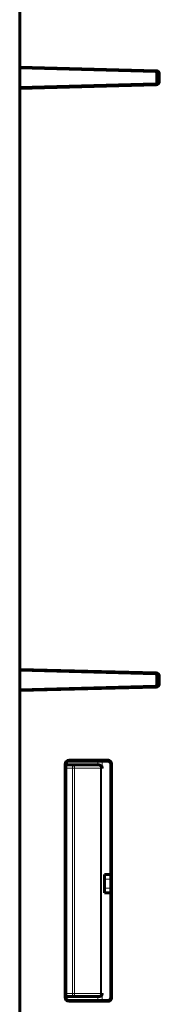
# Model space of a CAD drawing. Header units: millimetres. Extents: x 0 to 841, y 0 to 594.
# Tile 19 of 29: x 322.53 to 331.58, y 282.97 to 346.73. Entities that reach past the tile are written whole.
import ezdxf

# ---------------------------------------------------------------- set-up
doc = ezdxf.new("R2010")
doc.units = ezdxf.units.MM
doc.linetypes.add('K5LT_BASIC', pattern=[0])
doc.linetypes.add('K5LT_THIN', pattern=[0])
doc.layers.add('Системный слой', color=7, linetype='Continuous')

msp = doc.modelspace()

# ---------------------------------------------------------------- linework, layer by layer
at = {"layer": 'Системный слой', "color": 150, "linetype": 'K5LT_BASIC', "lineweight": 60, "true_color": 0x0080ff}
for p, q in [((322.532, 368.281), (322.532, 343.657)), ((322.532, 343.657), (322.532, 343.604)), ((331.389, 343.425), (322.532, 343.657)), ((322.532, 343.604), (322.532, 342.333)), ((331.336, 343.372), (322.532, 343.604)), ((331.432, 343.345), (331.432, 342.592)), ((331.531, 342.765), (331.531, 343.173)), ((331.584, 342.713), (331.584, 343.225)), ((322.532, 342.333), (331.336, 342.565)), ((322.532, 342.281), (331.389, 342.513)), ((322.532, 342.333), (322.532, 342.281)), ((322.532, 342.281), (322.532, 304.657)), ((331.389, 304.425), (322.532, 304.657)), ((322.532, 304.604), (322.532, 304.657)), ((322.532, 304.604), (322.532, 303.333)), ((331.336, 304.372), (322.532, 304.604)), ((331.432, 304.345), (331.432, 303.592)), ((331.531, 303.765), (331.531, 304.173)), ((331.584, 303.713), (331.584, 304.225)), ((322.532, 303.333), (331.336, 303.565)), ((322.532, 303.281), (331.389, 303.513)), ((322.532, 303.281), (322.532, 303.333)), ((322.532, 303.281), (322.532, 278.657)), ((325.479, 283.419), (325.479, 298.519)), ((325.532, 298.519), (325.532, 298.469)), ((325.532, 298.469), (325.954, 298.469)), ((325.532, 298.269), (325.532, 298.469)), ((325.732, 298.771), (328.284, 298.771)), ((328.231, 298.718), (325.732, 298.718)), ((325.954, 298.469), (327.639, 298.469)), ((327.639, 298.469), (327.668, 298.469)), ((328.431, 283.419), (328.431, 298.518)), ((328.484, 298.571), (328.484, 283.366)), ((325.532, 298.269), (325.532, 283.669)), ((328.034, 291.382), (328.431, 291.382)), ((328.023, 290.482), (328.023, 291.082)), ((328.431, 290.182), (328.034, 290.182)), ((325.532, 283.469), (325.532, 283.669)), ((325.954, 283.469), (325.532, 283.469)), ((325.532, 283.469), (325.532, 283.419)), ((325.732, 283.219), (328.231, 283.219)), ((328.284, 283.166), (325.732, 283.166)), ((327.639, 283.469), (325.954, 283.469)), ((327.668, 283.469), (327.639, 283.469))]:
    msp.add_line(p, q, dxfattribs=at)
at = {"layer": 'Системный слой', "color": 7, "linetype": 'K5LT_THIN', "lineweight": 18}
for p, q in [((331.336, 343.372), (331.389, 343.425)), ((331.584, 343.225), (331.531, 343.173)), ((331.389, 342.513), (331.336, 342.565)), ((331.531, 342.765), (331.584, 342.713)), ((331.336, 304.372), (331.389, 304.425)), ((331.584, 304.225), (331.531, 304.173)), ((331.389, 303.513), (331.336, 303.565)), ((331.531, 303.765), (331.584, 303.713)), ((325.532, 298.519), (325.479, 298.519)), ((325.732, 298.771), (325.732, 298.718)), ((325.954, 298.469), (325.954, 298.269)), ((327.594, 298.469), (327.594, 298.718)), ((327.878, 298.718), (327.878, 298.269)), ((328.231, 298.718), (328.284, 298.771)), ((328.484, 298.571), (328.431, 298.518)), ((325.954, 298.269), (325.532, 298.269)), ((325.954, 283.669), (325.954, 298.269)), ((326.089, 298.269), (325.954, 298.269)), ((327.775, 298.269), (326.089, 298.269)), ((326.089, 298.269), (326.089, 283.669)), ((327.775, 283.669), (327.775, 298.269)), ((327.839, 298.269), (327.775, 298.269)), ((327.839, 298.269), (327.839, 283.669)), ((327.878, 298.269), (327.839, 298.269)), ((328.431, 291.082), (328.023, 291.082)), ((328.023, 290.482), (328.431, 290.482)), ((325.479, 283.419), (325.532, 283.419)), ((325.532, 283.669), (325.954, 283.669)), ((325.732, 283.219), (325.732, 283.166)), ((326.089, 283.669), (325.954, 283.669)), ((325.954, 283.469), (325.954, 283.669)), ((326.089, 283.669), (327.775, 283.669)), ((327.594, 283.219), (327.594, 283.469)), ((327.839, 283.669), (327.775, 283.669)), ((327.839, 283.669), (327.878, 283.669)), ((327.878, 283.669), (327.878, 283.219)), ((328.284, 283.166), (328.231, 283.219)), ((328.431, 283.419), (328.484, 283.366))]:
    msp.add_line(p, q, dxfattribs=at)
at = {"layer": 'Системный слой', "color": 150, "linetype": 'K5LT_BASIC', "lineweight": 60, "true_color": 0x0080ff}
for centre, radius, start, end in [((325.732, 298.519), 0.252, 90, 180), ((325.732, 298.519), 0.2, 89.993, 180), ((325.732, 283.419), 0.252, 180, 270), ((325.732, 283.419), 0.2, 180, 270.007)]:
    msp.add_arc(centre, radius, start, end, dxfattribs=at)
for centre, major_axis, ratio, start_param, end_param in [((331.331, 343.172), (0.128, 0.154), 0.999442, 5.403768, 6.947717), ((331.384, 343.225), (0.143, 0.14), 0.999332, 5.511211, 7.05516), ((331.331, 342.765), (0.128, -0.154), 0.999442, 5.618654, 7.162603), ((331.384, 342.713), (0.143, -0.14), 0.999332, 5.511211, 7.05516), ((331.331, 304.172), (-0.128, -0.154), 0.999442, 2.262175, 3.806124), ((331.384, 304.225), (-0.143, -0.14), 0.999332, 2.369618, 3.913567), ((331.331, 303.765), (-0.128, 0.154), 0.999442, 2.477061, 4.02101), ((331.384, 303.713), (-0.143, 0.14), 0.999332, 2.369618, 3.913567), ((328.231, 298.518), (-0.126, -0.156), 0.999424, 2.249648, 3.819759), ((328.284, 298.571), (-0.142, -0.142), 0.999315, 2.356537, 3.926648), ((328.034, 291.082), (0, 0.3), 0.036518, 0, 1.570796), ((328.034, 290.482), (0, -0.3), 0.036518, 4.712389, 6.283185), ((328.231, 283.419), (-0.126, 0.156), 0.999424, 2.463426, 4.033537), ((328.284, 283.366), (-0.142, 0.142), 0.999315, 2.356537, 3.926648)]:
    msp.add_ellipse(centre, major_axis=major_axis, ratio=ratio, start_param=start_param, end_param=end_param, dxfattribs=at)
at = {"layer": 'Системный слой', "color": 7, "linetype": 'K5LT_THIN', "lineweight": 18}
for centre, major_axis, ratio, start_param, end_param in [((325.954, 298.269), (0, 0.2), 0.677057, 4.712389, 6.283185), ((327.639, 298.269), (0, 0.2), 0.677057, 4.712389, 6.283185), ((327.639, 298.269), (0, 0.2), 0.999391, 4.712389, 6.283185), ((325.954, 283.669), (0, -0.2), 0.677057, 0, 1.570796), ((327.639, 283.669), (0, -0.2), 0.999391, 0, 1.570796), ((327.639, 283.669), (0, -0.2), 0.677057, 0, 1.570796)]:
    msp.add_ellipse(centre, major_axis=major_axis, ratio=ratio, start_param=start_param, end_param=end_param, dxfattribs=at)
at = {"layer": 'Системный слой', "color": 150, "linetype": 'K5LT_BASIC', "lineweight": 60, "true_color": 0x0080ff}
for points, knots in [([(327.878, 298.269), (327.878, 298.269), (327.878, 298.27), (327.878, 298.271), (327.876, 298.301), (327.868, 298.332), (327.852, 298.36), (327.839, 298.384), (327.82, 298.407), (327.795, 298.426), (327.777, 298.439), (327.756, 298.451), (327.732, 298.459), (327.713, 298.465), (327.691, 298.469), (327.668, 298.469)], [0, 0, 0, 0, 0.008116, 0.008116, 0.008116, 0.346266, 0.346266, 0.346266, 0.630236, 0.630236, 0.630236, 0.833848, 0.833848, 0.833848, 1, 1, 1, 1]), ([(327.668, 283.469), (327.691, 283.469), (327.713, 283.473), (327.732, 283.479), (327.756, 283.487), (327.777, 283.498), (327.795, 283.512), (327.82, 283.531), (327.839, 283.553), (327.852, 283.577), (327.868, 283.605), (327.876, 283.636), (327.878, 283.666), (327.878, 283.667), (327.878, 283.668), (327.878, 283.669)], [0, 0, 0, 0, 0.166152, 0.166152, 0.166152, 0.369764, 0.369764, 0.369764, 0.653734, 0.653734, 0.653734, 0.991884, 0.991884, 0.991884, 1, 1, 1, 1])]:
    msp.add_open_spline(points, degree=3, knots=knots, dxfattribs=at)

doc.saveas('drawing.dxf')
